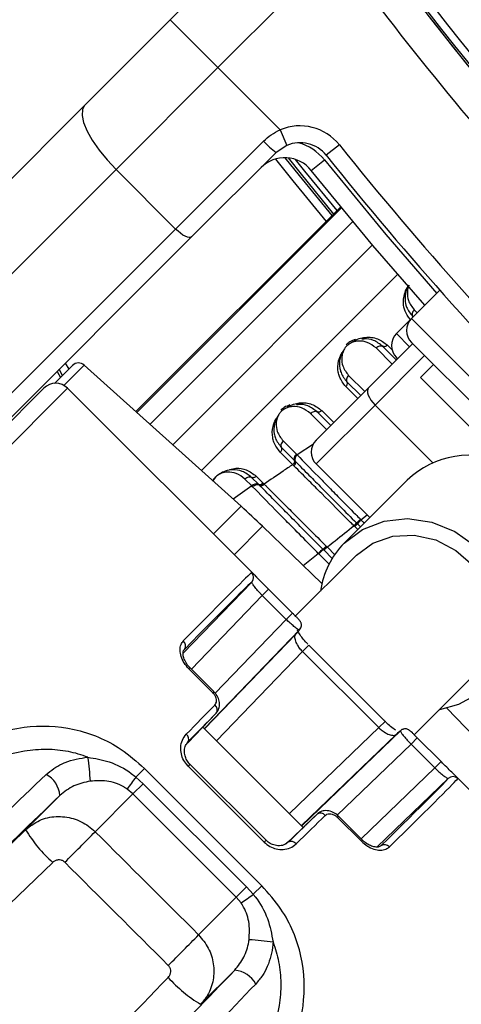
# Paper-space layout '3M DUO In Ground Anchor' of a CAD drawing. Header units: millimetres. Extents: x 10 to 10335, y 20 to 7920.
# Tile 73 of 116: x 3529 to 3555, y 7733 to 7792. Entities that reach past the tile are written whole.
import ezdxf

# ---------------------------------------------------------------- set-up
doc = ezdxf.new("R2010")
doc.units = ezdxf.units.MM
doc.layers.add('COMPONENT_GEOMETRY', color=7, linetype='Continuous')
doc.styles.add('SLDTEXTSTYLE0', font='TXT', dxfattribs={"width": 0.75})
doc.dimstyles.new('SLDDIMSTYLE2', dxfattribs={"dimtxt": 75, "dimasz": 3.302, "dimexe": 0, "dimexo": 0.0625, "dimgap": 18.75, "dimtad": 0, "dimtih": 1, "dimtoh": 1, "dimdec": 0, "dimrnd": 1e-09, "dimzin": 12, "dimdsep": 46, "dimtxsty": 'SLDTEXTSTYLE0', "dimsah": 1, "dimcen": 0.09, "dimadec": 0, "dimazin": 3, "dimtfac": 1, "dimtdec": 3, "dimtofl": 0, "dimtmove": 0, "dimatfit": 3, "dimfxl": 1, "dimfrac": 2, "dimtolj": 1, "dimtzin": 12, "dimarcsym": 0})

# ---------------------------------------------------------------- blocks, each defined once
blk = doc.blocks.new('_D_17')
at = {"layer": 'COMPONENT_GEOMETRY', "color": 7}
for p, q in [((3584.006, 7919.655), (364.551, 7919.655)), ((367.726, 7919.655), (367.726, 6439.179)), ((367.726, 4839.641), (367.726, 6320.117)), ((2084.418, 4839.641), (364.551, 4839.641))]:
    blk.add_line(p, q, dxfattribs=at)
for points in [[(367.726, 7919.655), (367.218, 7916.353), (368.234, 7916.353)], [(367.726, 4839.641), (368.234, 4842.943), (367.218, 4842.943)]]:
    blk.add_solid(points, dxfattribs=at)
at = {"layer": 'COMPONENT_GEOMETRY', "color": 7, "insert": (256.892, 6416.797), "char_height": 75, "attachment_point": 1, "style": 'SLDTEXTSTYLE0'}
blk.add_mtext('3080', dxfattribs=at)

psp = doc.layouts.new('3M DUO In Ground Anchor')

# ---------------------------------------------------------------- linework, layer by layer
at = {"color": 7, "linetype": 'Continuous', "lineweight": 25}
for p, q in [((3537.884, 7791.701), (3545.114, 7798.931)), ((3547.718, 7795.879), (3540.712, 7788.873)), ((3532.805, 7786.622), (3537.884, 7791.701)), ((3537.884, 7791.701), (3540.712, 7788.873)), ((3540.712, 7788.873), (3534.666, 7782.826)), ((3544.403, 7785.182), (3540.712, 7788.873)), ((3502.818, 7756.635), (3532.805, 7786.622)), ((3544.403, 7785.182), (3544.793, 7784.261)), ((3538.202, 7779.291), (3543.419, 7784.508)), ((3544.793, 7784.261), (3544.159, 7783.834)), ((3547.916, 7784.293), (3547.135, 7783.669)), ((3544.159, 7783.834), (3539.151, 7778.826)), ((3546.243, 7782.776), (3547.024, 7783.401)), ((3534.666, 7782.826), (3504.679, 7752.839)), ((3538.202, 7779.291), (3534.666, 7782.826)), ((3547.997, 7780.612), (3535.844, 7768.459)), ((3508.215, 7749.304), (3538.202, 7779.291)), ((3539.151, 7778.826), (3509.164, 7748.839)), ((3553.873, 7775.659), (3552.191, 7773.976)), ((3552.191, 7773.976), (3551.299, 7773.084)), ((3549.643, 7769.873), (3552.262, 7772.491)), ((3552.191, 7772.562), (3568.596, 7756.157)), ((3551.292, 7771.521), (3550.48, 7772.333)), ((3551.369, 7771.599), (3551.299, 7771.669)), ((3532.092, 7771.201), (3531.025, 7770.134)), ((3531.167, 7770.842), (3531.375, 7770.484)), ((3542.085, 7762.84), (3532.78, 7771.219)), ((3553.499, 7771.254), (3552.721, 7770.476)), ((3548.366, 7770.218), (3549.177, 7769.407)), ((3566.51, 7756.687), (3552.721, 7770.476)), ((3506.816, 7746.278), (3530.381, 7769.843)), ((3543.016, 7758.622), (3531.795, 7769.843)), ((3546.534, 7766.764), (3549.643, 7769.873)), ((3550.032, 7768.847), (3546.534, 7765.349)), ((3547.403, 7767.632), (3546.591, 7768.444)), ((3544.574, 7766.72), (3545.362, 7765.932)), ((3545.143, 7765.314), (3544.407, 7766.051)), ((3544.477, 7766.329), (3545.253, 7765.553)), ((3545.253, 7765.553), (3545.3, 7765.506)), ((3545.221, 7765.237), (3545.143, 7765.314)), ((3549.716, 7762.167), (3546.534, 7765.349)), ((3542.723, 7764.045), (3542.312, 7764.457)), ((3543.108, 7764.149), (3542.702, 7764.555)), ((3542.981, 7764.624), (3543.382, 7764.223)), ((3551.942, 7764.394), (3548.204, 7760.655)), ((3542.768, 7763.999), (3542.723, 7764.045)), ((3543.152, 7764.104), (3543.108, 7764.149)), ((3543.182, 7764.074), (3543.152, 7764.104)), ((3543.382, 7764.223), (3543.426, 7764.179)), ((3543.426, 7764.179), (3543.456, 7764.149)), ((3549.16, 7762.071), (3549.192, 7762.039)), ((3546.883, 7758.25), (3543.362, 7761.65)), ((3548.798, 7761.66), (3548.777, 7761.682)), ((3548.83, 7761.629), (3548.798, 7761.66)), ((3548.928, 7761.852), (3548.949, 7761.831)), ((3548.949, 7761.831), (3548.98, 7761.8)), ((3548.98, 7761.8), (3549.164, 7761.616)), ((3546.967, 7760.264), (3546.938, 7760.293)), ((3546.987, 7760.244), (3546.967, 7760.264)), ((3547.134, 7760.47), (3547.163, 7760.441)), ((3547.163, 7760.441), (3547.182, 7760.422)), ((3548.925, 7759.934), (3545.28, 7756.288)), ((3546.694, 7760.015), (3546.664, 7760.045)), ((3538.649, 7754.122), (3542.715, 7758.34)), ((3543.343, 7757.542), (3543.717, 7757.916)), ((3543.717, 7757.916), (3545.131, 7756.502)), ((3544.758, 7756.128), (3543.343, 7757.542)), ((3544.758, 7756.128), (3545.131, 7756.502)), ((3545.55, 7755.501), (3539.906, 7749.645)), ((3550.623, 7750.074), (3546.108, 7754.589)), ((3550.249, 7749.701), (3545.735, 7754.215)), ((3540.403, 7751.773), (3538.988, 7753.187)), ((3540.47, 7751.84), (3539.056, 7753.255)), ((3552.354, 7749.277), (3555.968, 7752.891)), ((3540.47, 7751.84), (3540.47, 7751.84)), ((3557.684, 7747.328), (3554.283, 7750.849)), ((3538.919, 7748.806), (3540.604, 7750.555)), ((3545.77, 7743.781), (3539.815, 7749.736)), ((3551.535, 7749.516), (3545.679, 7743.872)), ((3552.162, 7748.724), (3552.536, 7749.097)), ((3553.95, 7747.683), (3552.536, 7749.097)), ((3552.162, 7748.724), (3553.576, 7747.309)), ((3543.455, 7742.907), (3538.941, 7747.421)), ((3543.564, 7743.016), (3539.05, 7747.53)), ((3553.576, 7747.309), (3553.95, 7747.683)), ((3535.841, 7746.77), (3536.35, 7747.279)), ((3535.841, 7746.77), (3536.278, 7746.373)), ((3536.35, 7747.279), (3543.313, 7740.316)), ((3565.877, 7735.761), (3554.656, 7746.982)), ((3536.278, 7746.373), (3535.668, 7745.763)), ((3536.278, 7746.373), (3542.407, 7740.244)), ((3550.162, 7742.621), (3554.374, 7746.681)), ((3529.304, 7743.641), (3531.338, 7745.674)), ((3533.428, 7743.522), (3535.668, 7745.763)), ((3535.668, 7745.763), (3535.329, 7746.05)), ((3541.797, 7739.634), (3535.668, 7745.763)), ((3544.751, 7742.8), (3546.589, 7744.57)), ((3549.289, 7743.022), (3547.874, 7744.436)), ((3547.874, 7744.436), (3547.874, 7744.436)), ((3547.807, 7744.369), (3549.221, 7742.954)), ((3542.804, 7739.807), (3543.313, 7740.316)), ((3542.407, 7740.244), (3541.797, 7739.634)), ((3542.407, 7740.244), (3542.804, 7739.807)), ((3539.565, 7737.402), (3541.797, 7739.634)), ((3542.084, 7739.295), (3541.797, 7739.634)), ((3539.684, 7733.279), (3541.708, 7735.304))]:
    psp.add_line(p, q, dxfattribs=at)
at = {"color": 8, "linetype": 'Continuous', "lineweight": 25}
for p, q in [((3547.998, 7780.612), (3535.845, 7768.459)), ((3535.898, 7768.411), (3548.043, 7780.556)), ((3548.718, 7779.739), (3536.683, 7767.704)), ((3549.883, 7778.351), (3538.027, 7766.494)), ((3551.374, 7776.607), (3539.729, 7764.962)), ((3552.353, 7774.498), (3552.533, 7774.318)), ((3552.191, 7773.976), (3570.01, 7756.157)), ((3551.299, 7773.084), (3552.077, 7772.306)), ((3551.048, 7771.277), (3550.09, 7772.235)), ((3550.759, 7772.403), (3551.039, 7772.123)), ((3531.658, 7771.333), (3531.865, 7770.974)), ((3552.969, 7771.784), (3550.032, 7768.847)), ((3531.5, 7770.609), (3531.292, 7770.967)), ((3531.572, 7770.011), (3532.78, 7771.219)), ((3548.464, 7770.609), (3549.421, 7769.651)), ((3531.795, 7769.843), (3507.357, 7745.406)), ((3549.003, 7769.232), (3548.296, 7769.94)), ((3546.87, 7768.514), (3547.577, 7767.806)), ((3553.457, 7765.422), (3550.032, 7768.847)), ((3547.159, 7767.388), (3546.201, 7768.346)), ((3546.378, 7766.528), (3545.41, 7765.884)), ((3542.723, 7764.045), (3541.613, 7763.265)), ((3542.085, 7762.84), (3540.442, 7761.197)), ((3549.192, 7762.039), (3549.559, 7762.324)), ((3541.675, 7759.963), (3543.362, 7761.65)), ((3549.004, 7761.455), (3548.83, 7761.629)), ((3547.514, 7759.717), (3546.987, 7760.244)), ((3547.182, 7760.422), (3547.672, 7759.932)), ((3545.768, 7759.326), (3546.664, 7760.045)), ((3547.313, 7759.396), (3546.694, 7760.015)), ((3543.343, 7757.542), (3539.135, 7753.176)), ((3540.538, 7751.75), (3544.758, 7756.128)), ((3539.92, 7749.631), (3545.329, 7755.244)), ((3545.735, 7754.215), (3546.108, 7754.589)), ((3545.735, 7754.215), (3540.631, 7748.92)), ((3539.056, 7753.255), (3538.988, 7753.187)), ((3540.47, 7751.84), (3540.403, 7751.773)), ((3550.249, 7749.701), (3544.954, 7744.597)), ((3550.249, 7749.701), (3550.623, 7750.074)), ((3545.665, 7743.886), (3551.278, 7749.295)), ((3547.791, 7744.511), (3552.162, 7748.724)), ((3539.05, 7747.53), (3538.941, 7747.421)), ((3553.576, 7747.309), (3549.21, 7743.101)), ((3547.874, 7744.436), (3547.807, 7744.369)), ((3543.564, 7743.016), (3543.455, 7742.907)), ((3549.289, 7743.022), (3549.221, 7742.954))]:
    psp.add_line(p, q, dxfattribs=at)
at = {"color": 7, "linetype": 'Continuous', "lineweight": 25, "flags": 128}
for points in [[(3532.805, 7786.622), (3532.671, 7786.379), (3532.65, 7786.037), (3532.744, 7785.608), (3532.95, 7785.11), (3533.258, 7784.561), (3533.657, 7783.982), (3534.133, 7783.397), (3534.666, 7782.826)], [(3552.983, 7774.768), (3549.908, 7778.321), (3546.243, 7782.776)], [(3539.151, 7778.826), (3539.09, 7778.792), (3539.004, 7778.787), (3538.897, 7778.81), (3538.773, 7778.862), (3538.635, 7778.939), (3538.491, 7779.039), (3538.344, 7779.158), (3538.202, 7779.291)], [(3549.432, 7772.863), (3549.418, 7772.829), (3549.4, 7772.8), (3549.379, 7772.777), (3549.356, 7772.761), (3549.33, 7772.752), (3549.304, 7772.751), (3549.277, 7772.757), (3549.251, 7772.771)], [(3549.643, 7769.873), (3549.595, 7769.797), (3549.575, 7769.697), (3549.585, 7769.576), (3549.625, 7769.44), (3549.693, 7769.294), (3549.785, 7769.142), (3549.9, 7768.991), (3550.032, 7768.847)], [(3545.543, 7768.974), (3545.529, 7768.94), (3545.511, 7768.911), (3545.49, 7768.888), (3545.467, 7768.872), (3545.441, 7768.863), (3545.415, 7768.862), (3545.388, 7768.868), (3545.362, 7768.882)], [(3548.204, 7760.655), (3549.284, 7761.469), (3550.563, 7761.965), (3551.961, 7762.112), (3553.389, 7761.901), (3554.758, 7761.346), (3555.981, 7760.48), (3556.983, 7759.359), (3557.699, 7758.052), (3558.085, 7756.643), (3558.117, 7755.219), (3557.793, 7753.87), (3557.133, 7752.681), (3556.178, 7751.726), (3554.989, 7751.066), (3553.843, 7750.767)], [(3548.925, 7759.934), (3549.908, 7760.656), (3551.08, 7761.064), (3552.353, 7761.126), (3553.633, 7760.839), (3554.825, 7760.224), (3555.84, 7759.326), (3556.604, 7758.212), (3557.06, 7756.964), (3557.173, 7755.676), (3556.936, 7754.442), (3556.365, 7753.354), (3555.968, 7752.891)], [(3515.927, 7730.718), (3517.586, 7732.321), (3519.251, 7733.928), (3520.918, 7735.538), (3522.59, 7737.153), (3524.264, 7738.771), (3525.942, 7740.391), (3527.622, 7742.015), (3529.304, 7743.641)], [(3530.912, 7741.699), (3529.372, 7740.21), (3527.833, 7738.723), (3526.296, 7737.238), (3524.762, 7735.755), (3523.23, 7734.275), (3521.7, 7732.798), (3520.174, 7731.324), (3518.651, 7729.854)]]:
    psp.add_lwpolyline(points, dxfattribs=at)
at = {"color": 8, "linetype": 'Continuous', "lineweight": 25, "flags": 128}
for points in [[(3544.129, 7783.45), (3545.155, 7782.158), (3547.123, 7779.738)], [(3547.478, 7780.093), (3545.545, 7782.471), (3544.705, 7783.527)], [(3544.87, 7783.519), (3545.642, 7782.548), (3547.566, 7780.181)], [(3547.773, 7780.388), (3545.87, 7782.731), (3545.318, 7783.423)], [(3547.024, 7783.401), (3550.671, 7778.967), (3553.692, 7775.477)]]:
    psp.add_lwpolyline(points, dxfattribs=at)
at = {"color": 7, "linetype": 'Continuous', "lineweight": 25}
for centre, radius, start, end in [((3615.689, 7819.655), 100, 335.6403, 204.3597), ((3615.689, 7819.655), 99, 335.85846, 204.14154), ((3615.689, 7819.655), 97.605, 336.17087, 203.82913), ((3710.936, 7914.902), 196.166, 213.6328, 236.3672), ((3710.936, 7914.902), 197.208, 213.6328, 236.3672), ((3710.936, 7914.902), 200, 213.6328, 223.66149), ((3710.936, 7914.902), 200, 213.6328, 220.85259), ((3710.936, 7914.902), 199.889, 213.6328, 236.3672), ((3710.936, 7914.902), 199.431, 213.6328, 236.3672), ((3710.523, 7915.455), 202, 216.29644, 222.07236), ((3545.573, 7782.42), 3, 38.64351, 112.95834), ((3547.388, 7788.125), 5.37, 222.33767, 233.03389), ((3545.573, 7782.42), 2, 38.64351, 112.95834), ((3709.593, 7913.559), 207, 218.64351, 231.35649), ((3709.593, 7913.559), 208, 218.64351, 231.35649), ((3544.681, 7781.527), 2, 38.64351, 135), ((3552.898, 7773.269), 1, 135, 225), ((3552.006, 7772.377), 1, 135, 225), ((3532.445, 7770.847), 0.5, 48, 135), ((3531.088, 7769.136), 1, 45, 135), ((3547.241, 7766.056), 1, 135, 225), ((3545.071, 7765.427), 0.242, 308.11699, 18.95921), ((3545.619, 7765.618), 0.338, 128.20978, 199.38241), ((3555.644, 7760.479), 5.387, 65.48404, 133.40068), ((3542.987, 7763.834), 0.338, 68.94171, 141.22318), ((3543.195, 7764.374), 0.241, 248.94171, 321.22318), ((3543.268, 7764.301), 0.242, 249.27163, 321.07995), ((3508.629, 7725.683), 50, 46, 48), ((3550.223, 7760.916), 1.525, 132.56611, 144.57238), ((3548.047, 7762.481), 1.082, 312.3784, 324.46193), ((3548.092, 7762.432), 1.09, 312.56717, 324.56736), ((3548.398, 7758.412), 2.381, 127.81522, 136.71696), ((3551.788, 7757.119), 5.035, 135.38886, 172.11797), ((3546.014, 7761.522), 1.537, 306.94845, 316.79877), ((3545.932, 7761.596), 1.715, 307.96313, 316.78851), ((3542.428, 7758.618), 0.4, 315.97419, 45.00549), ((3538.425, 7754.563), 0.366, 323.35972, 50.85713), ((3540.307, 7750.759), 0.361, 325.58488, 52.19603), ((3538.625, 7749.024), 0.354, 330.12208, 54.40619), ((3517.113, 7745.59), 16.06, 3.32925, 8.43075), ((3529.805, 7745.557), 1.537, 4.3901, 62.3583), ((3569.12, 7722.584), 41.14, 143.99178, 145.2226), ((3554.652, 7746.394), 0.4, 44.99451, 134.02581), ((3546.793, 7744.273), 0.361, 37.80397, 124.41512), ((3536.488, 7747.954), 8.379, 210.98164, 228.28808), ((3329.853, 7943.568), 285.413, 314.98827, 315.50096), ((3545.058, 7742.591), 0.354, 35.59381, 119.87792), ((3550.597, 7742.391), 0.366, 39.14287, 126.64028), ((3518.618, 7773.086), 41.14, 304.7774, 306.00822), ((3336.947, 7936.493), 284.062, 314.98843, 315.50308), ((3541.624, 7721.079), 16.06, 81.56925, 86.67075), ((3541.591, 7733.771), 1.537, 27.6417, 85.6099), ((3544.01, 7740.458), 8.381, 221.77421, 238.9267)]:
    psp.add_arc(centre, radius, start, end, dxfattribs=at)
at = {"color": 8, "linetype": 'Continuous', "lineweight": 25}
for centre, radius, start, end in [((3615.689, 7819.655), 97.434, 336.20971, 203.79029), ((3615.689, 7819.655), 96.934, 336.32441, 203.67559), ((3544.681, 7781.527), 3, 38.64351, 74.4516)]:
    psp.add_arc(centre, radius, start, end, dxfattribs=at)
at = {"color": 7, "linetype": 'Continuous', "lineweight": 25}
for centre, major_axis, ratio, start_param, end_param in [((3523.25, 7738.791), (19.478, 20.12), 0.005812, 0.036726, 0.652436), ((3523.537, 7738.513), (19.196, 19.837), 0.005896, 0.036723, 0.652433), ((3526.365, 7735.684), (19.196, 19.837), 0.005896, 6.121398, 6.243351), ((3526.078, 7735.962), (19.478, 20.12), 0.005812, 0.728993, 0.850946), ((3526.365, 7735.684), (19.196, 19.837), 0.005896, 0.728991, 0.850944), ((3531.718, 7730.331), (19.837, 19.196), 0.005896, 0.039835, 0.161788), ((3534.547, 7727.503), (19.837, 19.196), 0.005896, 5.630752, 6.246462), ((3534.825, 7727.216), (20.12, 19.478), 0.005812, 5.630749, 6.24646), ((3531.718, 7730.331), (19.837, 19.196), 0.005896, 5.432242, 5.554195), ((3531.996, 7730.044), (20.12, 19.478), 0.005812, 5.432239, 5.554192), ((1923.873, 9424.597), (6583.897, -6583.897), 0.005609, 4.964966, 4.965927), ((1922.199, 9422.923), (6585.602, -6582.254), 0.005696, 4.964964, 4.965926), ((3547.183, 7743.318), (114.848, 118.591), 0.005437, 1.647322, 1.751402)]:
    psp.add_ellipse(centre, major_axis=major_axis, ratio=ratio, start_param=start_param, end_param=end_param, dxfattribs=at)
for points, knots in [([(3543.419, 7784.508), (3543.564, 7784.641), (3543.861, 7784.911), (3544.22, 7785.091), (3544.403, 7785.182)], [0, 0, 0, 0, 0.491259, 1, 1, 1, 1]), ([(3552.03, 7775.953), (3552.02, 7775.939), (3551.931, 7775.819), (3551.833, 7775.516), (3551.788, 7775.09), (3551.893, 7774.571), (3552.118, 7774.283), (3552.255, 7774.107)], [0, 0, 0, 0, 0.019593, 0.174111, 0.402339, 0.637038, 1, 1, 1, 1]), ([(3552.353, 7774.498), (3552.323, 7774.463), (3552.263, 7774.393), (3552.222, 7774.27), (3552.223, 7774.172), (3552.246, 7774.125), (3552.255, 7774.107)], [0, 0, 0, 0, 0.279636, 0.559272, 0.838908, 1, 1, 1, 1]), ([(3550.09, 7772.235), (3549.925, 7772.363), (3549.63, 7772.592), (3549.132, 7772.668), (3548.755, 7772.605), (3548.503, 7772.486), (3548.327, 7772.341), (3548.191, 7772.159), (3548.088, 7771.918), (3548.034, 7771.568), (3548.102, 7771.08), (3548.329, 7770.784), (3548.464, 7770.609)], [0, 0, 0, 0, 0.181549, 0.323795, 0.40885, 0.462296, 0.504185, 0.545984, 0.60056, 0.677304, 0.807908, 1, 1, 1, 1]), ([(3548.868, 7772.741), (3548.754, 7772.702), (3548.558, 7772.637), (3548.394, 7772.489), (3548.325, 7772.428)], [0, 0, 0, 0, 0.582959, 1, 1, 1, 1]), ([(3548.721, 7772.617), (3548.844, 7772.682), (3549.085, 7772.808), (3549.318, 7772.845), (3549.432, 7772.863)], [0, 0, 0, 0, 0.511867, 1, 1, 1, 1]), ([(3550.48, 7772.333), (3550.308, 7772.467), (3549.991, 7772.715), (3549.533, 7772.793), (3549.289, 7772.774), (3549.251, 7772.771)], [0, 0, 0, 0, 0.500688, 0.922786, 1, 1, 1, 1]), ([(3549.432, 7772.863), (3549.435, 7772.863), (3549.702, 7772.893), (3550.207, 7772.833), (3550.575, 7772.546), (3550.759, 7772.403)], [0, 0, 0, 0, 0.005036, 0.503601, 1, 1, 1, 1]), ([(3548.296, 7769.94), (3548.149, 7770.126), (3547.947, 7770.384), (3547.813, 7770.909), (3547.816, 7771.361), (3547.966, 7771.779), (3548.065, 7771.95), (3548.086, 7771.986)], [0, 0, 0, 0, 0.35082, 0.485426, 0.783992, 0.954198, 1, 1, 1, 1]), ([(3548.135, 7772.064), (3548.118, 7772.035), (3548.035, 7771.89), (3547.908, 7771.522), (3547.912, 7771.118), (3548.038, 7770.634), (3548.228, 7770.393), (3548.366, 7770.218)], [0, 0, 0, 0, 0.041437, 0.201296, 0.499179, 0.63727, 1, 1, 1, 1]), ([(3550.09, 7772.235), (3550.125, 7772.265), (3550.195, 7772.324), (3550.318, 7772.366), (3550.416, 7772.365), (3550.463, 7772.341), (3550.48, 7772.333)], [0, 0, 0, 0, 0.279636, 0.559272, 0.838908, 1, 1, 1, 1]), ([(3548.464, 7770.609), (3548.434, 7770.574), (3548.374, 7770.503), (3548.333, 7770.381), (3548.334, 7770.283), (3548.357, 7770.236), (3548.366, 7770.218)], [0, 0, 0, 0, 0.279636, 0.559272, 0.838908, 1, 1, 1, 1]), ([(3544.832, 7768.728), (3544.955, 7768.792), (3545.196, 7768.919), (3545.429, 7768.956), (3545.543, 7768.974)], [0, 0, 0, 0, 0.5118667, 1, 1, 1, 1]), ([(3545.543, 7768.974), (3545.546, 7768.974), (3545.813, 7769.004), (3546.318, 7768.944), (3546.686, 7768.657), (3546.87, 7768.514)], [0, 0, 0, 0, 0.005036, 0.503601, 1, 1, 1, 1]), ([(3546.201, 7768.346), (3546.036, 7768.474), (3545.741, 7768.703), (3545.243, 7768.779), (3544.865, 7768.716), (3544.614, 7768.597), (3544.438, 7768.452), (3544.302, 7768.27), (3544.199, 7768.029), (3544.145, 7767.679), (3544.213, 7767.191), (3544.44, 7766.895), (3544.574, 7766.72)], [0, 0, 0, 0, 0.181549, 0.323795, 0.40885, 0.462296, 0.504185, 0.545984, 0.60056, 0.677304, 0.807908, 1, 1, 1, 1]), ([(3544.979, 7768.851), (3544.865, 7768.813), (3544.669, 7768.748), (3544.505, 7768.6), (3544.436, 7768.539)], [0, 0, 0, 0, 0.582959, 1, 1, 1, 1]), ([(3546.591, 7768.444), (3546.419, 7768.578), (3546.102, 7768.826), (3545.644, 7768.904), (3545.4, 7768.885), (3545.362, 7768.882)], [0, 0, 0, 0, 0.500688, 0.922786, 1, 1, 1, 1]), ([(3546.201, 7768.346), (3546.236, 7768.376), (3546.306, 7768.435), (3546.429, 7768.477), (3546.527, 7768.476), (3546.574, 7768.452), (3546.591, 7768.444)], [0, 0, 0, 0, 0.279636, 0.559272, 0.838908, 1, 1, 1, 1]), ([(3544.407, 7766.051), (3544.26, 7766.237), (3544.058, 7766.495), (3543.924, 7767.02), (3543.927, 7767.472), (3544.077, 7767.89), (3544.176, 7768.06), (3544.197, 7768.097)], [0, 0, 0, 0, 0.35082, 0.485426, 0.783992, 0.954198, 1, 1, 1, 1]), ([(3544.246, 7768.175), (3544.229, 7768.146), (3544.146, 7768.001), (3544.019, 7767.633), (3544.022, 7767.229), (3544.149, 7766.745), (3544.339, 7766.504), (3544.477, 7766.329)], [0, 0, 0, 0, 0.041437, 0.201296, 0.499179, 0.63727, 1, 1, 1, 1]), ([(3544.574, 7766.72), (3544.545, 7766.684), (3544.485, 7766.614), (3544.444, 7766.492), (3544.445, 7766.393), (3544.468, 7766.346), (3544.477, 7766.329)], [0, 0, 0, 0, 0.279636, 0.559272, 0.838908, 1, 1, 1, 1]), ([(3545.143, 7765.314), (3545.165, 7765.334), (3545.209, 7765.373), (3545.25, 7765.44), (3545.268, 7765.505), (3545.258, 7765.537), (3545.253, 7765.553)], [0, 0, 0, 0, 0.249976, 0.499962, 0.749967, 1, 1, 1, 1]), ([(3545.362, 7765.932), (3545.332, 7765.897), (3545.272, 7765.828), (3545.228, 7765.708), (3545.225, 7765.613), (3545.245, 7765.569), (3545.253, 7765.553)], [0, 0, 0, 0, 0.279617, 0.559234, 0.838851, 1, 1, 1, 1]), ([(3545.3, 7765.506), (3545.322, 7765.483), (3545.609, 7765.194), (3546.153, 7764.646), (3547.316, 7763.474), (3548.262, 7762.522), (3548.928, 7761.852)], [0, 0, 0, 0, 0.022107, 0.283651, 0.496206, 1, 1, 1, 1]), ([(3545.362, 7765.932), (3545.362, 7765.932), (3545.378, 7765.916), (3545.394, 7765.9), (3545.41, 7765.884)], [0, 0, 0, 0, 0.009578, 1, 1, 1, 1]), ([(3545.41, 7765.884), (3545.809, 7765.477), (3546.35, 7764.925), (3547.191, 7764.069), (3547.926, 7763.322), (3548.614, 7762.624), (3549.063, 7762.169), (3549.16, 7762.071)], [0, 0, 0, 0, 0.3631036, 0.4923339, 0.6722178, 0.9298681, 1, 1, 1, 1]), ([(3542.702, 7764.555), (3542.527, 7764.691), (3542.209, 7764.939), (3541.655, 7765.028), (3541.192, 7764.956), (3540.839, 7764.789), (3540.576, 7764.585), (3540.459, 7764.426), (3540.405, 7764.353)], [0, 0, 0, 0, 0.291787, 0.529164, 0.69762, 0.815819, 0.915796, 1, 1, 1, 1]), ([(3545.143, 7765.314), (3544.953, 7765.184), (3544.39, 7764.798), (3543.829, 7764.407), (3543.456, 7764.149)], [0, 0, 0, 0, 0.3365034, 1, 1, 1, 1]), ([(3548.777, 7761.682), (3548.711, 7761.747), (3548.06, 7762.399), (3547.144, 7763.314), (3546.028, 7764.429), (3545.514, 7764.943), (3545.221, 7765.237)], [0, 0, 0, 0, 0.050673, 0.503819, 0.716324, 1, 1, 1, 1]), ([(3542.312, 7764.457), (3542.347, 7764.487), (3542.417, 7764.546), (3542.539, 7764.588), (3542.638, 7764.586), (3542.685, 7764.563), (3542.702, 7764.555)], [0, 0, 0, 0, 0.279636, 0.559272, 0.838908, 1, 1, 1, 1]), ([(3542.768, 7763.999), (3542.803, 7764.029), (3542.873, 7764.089), (3542.994, 7764.133), (3543.09, 7764.134), (3543.136, 7764.112), (3543.152, 7764.104)], [0, 0, 0, 0, 0.279684, 0.559369, 0.839055, 1, 1, 1, 1]), ([(3546.664, 7760.045), (3546.551, 7760.159), (3546.086, 7760.63), (3545.382, 7761.343), (3544.649, 7762.086), (3543.767, 7762.982), (3543.198, 7763.562), (3542.768, 7763.999)], [0, 0, 0, 0, 0.078702, 0.324589, 0.496687, 0.620034, 1, 1, 1, 1]), ([(3546.938, 7760.293), (3546.885, 7760.346), (3546.194, 7761.041), (3545.23, 7762.011), (3544.101, 7763.147), (3543.536, 7763.717), (3543.23, 7764.026), (3543.182, 7764.074)], [0, 0, 0, 0, 0.038183, 0.500666, 0.703622, 0.953369, 1, 1, 1, 1]), ([(3543.456, 7764.149), (3543.503, 7764.102), (3543.802, 7763.802), (3544.356, 7763.249), (3545.506, 7762.099), (3546.457, 7761.147), (3547.134, 7760.47)], [0, 0, 0, 0, 0.0466064, 0.2962956, 0.499313, 1, 1, 1, 1]), ([(3548.949, 7761.831), (3548.95, 7761.835), (3548.954, 7761.846), (3548.992, 7761.894), (3549.065, 7761.974), (3549.128, 7762.039), (3549.16, 7762.071)], [0, 0, 0, 0, 0.161031, 0.440687, 0.720344, 1, 1, 1, 1]), ([(3547.182, 7760.422), (3547.34, 7760.547), (3547.87, 7760.968), (3548.403, 7761.387), (3548.777, 7761.682)], [0, 0, 0, 0, 0.297159, 1, 1, 1, 1]), ([(3546.693, 7760.016), (3546.726, 7760.048), (3546.791, 7760.113), (3546.882, 7760.196), (3546.94, 7760.247), (3546.96, 7760.259), (3546.967, 7760.264)], [0, 0, 0, 0, 0.279621, 0.559243, 0.838864, 1, 1, 1, 1]), ([(3542.939, 7758.698), (3542.947, 7758.691), (3543.013, 7758.628), (3543.224, 7758.412), (3543.493, 7758.14), (3543.662, 7757.971), (3543.717, 7757.916)], [0, 0, 0, 0, 0.055541, 0.448611, 0.821798, 1, 1, 1, 1]), ([(3543.343, 7757.542), (3543.305, 7757.582), (3543.185, 7757.705), (3542.999, 7757.916), (3542.829, 7758.133), (3542.722, 7758.292), (3542.717, 7758.324), (3542.715, 7758.34)], [0, 0, 0, 0, 0.100508, 0.3121807, 0.5376096, 0.7684322, 1, 1, 1, 1]), ([(3545.55, 7755.501), (3545.532, 7755.501), (3545.496, 7755.501), (3545.333, 7755.614), (3545.115, 7755.793), (3544.911, 7755.978), (3544.794, 7756.093), (3544.758, 7756.128)], [0, 0, 0, 0, 0.229764, 0.461988, 0.689005, 0.904491, 1, 1, 1, 1]), ([(3545.131, 7756.502), (3545.153, 7756.48), (3545.222, 7756.411), (3545.297, 7756.336), (3545.334, 7756.297), (3545.335, 7756.296)], [0, 0, 0, 0, 0.2987303, 0.9769725, 1, 1, 1, 1]), ([(3545.547, 7755.499), (3545.579, 7755.538), (3545.636, 7755.609), (3545.665, 7755.731), (3545.663, 7755.833), (3545.643, 7755.915), (3545.615, 7755.975), (3545.589, 7756.016), (3545.561, 7756.054), (3545.511, 7756.112), (3545.441, 7756.187), (3545.358, 7756.273), (3545.335, 7756.295)], [0, 0, 0, 0, 0.128143, 0.230408, 0.315912, 0.389062, 0.449791, 0.49883, 0.553435, 0.66115, 0.908642, 1, 1, 1, 1]), ([(3545.735, 7754.215), (3545.719, 7754.231), (3545.639, 7754.314), (3545.552, 7754.423), (3545.42, 7754.619), (3545.307, 7754.85), (3545.257, 7755.105), (3545.305, 7755.197), (3545.329, 7755.244)], [0, 0, 0, 0, 0.037552, 0.192543, 0.235301, 0.473994, 0.7355, 1, 1, 1, 1]), ([(3546.047, 7754.656), (3546, 7754.704), (3545.861, 7754.845), (3545.669, 7755.088), (3545.505, 7755.325), (3545.43, 7755.48), (3545.425, 7755.496), (3545.424, 7755.502)], [0, 0, 0, 0, 0.121633, 0.360167, 0.618649, 0.86492, 1, 1, 1, 1]), ([(3538.988, 7753.187), (3538.888, 7753.302), (3538.688, 7753.531), (3538.51, 7753.928), (3538.444, 7754.314), (3538.495, 7754.638), (3538.607, 7754.783), (3538.656, 7754.847)], [0, 0, 0, 0, 0.199752, 0.399876, 0.607041, 0.826549, 1, 1, 1, 1]), ([(3539.058, 7753.257), (3539.047, 7753.267), (3538.95, 7753.352), (3538.807, 7753.559), (3538.672, 7753.847), (3538.632, 7754.11), (3538.666, 7754.282), (3538.702, 7754.318), (3538.719, 7754.334)], [0, 0, 0, 0, 0.023954, 0.2138081, 0.4082218, 0.6107183, 0.823382, 1, 1, 1, 1]), ([(3540.528, 7751.044), (3540.553, 7751.076), (3540.607, 7751.144), (3540.633, 7751.289), (3540.607, 7751.456), (3540.531, 7751.626), (3540.445, 7751.724), (3540.403, 7751.773)], [0, 0, 0, 0, 0.18302, 0.400043, 0.604373, 0.802384, 1, 1, 1, 1]), ([(3540.599, 7750.566), (3540.653, 7750.627), (3540.771, 7750.762), (3540.826, 7751.047), (3540.783, 7751.36), (3540.656, 7751.641), (3540.515, 7751.78), (3540.462, 7751.832)], [0, 0, 0, 0, 0.179133, 0.390229, 0.61073, 0.852308, 1, 1, 1, 1]), ([(3521.602, 7745.944), (3522.273, 7746.464), (3523.613, 7747.503), (3526.112, 7748.94), (3528.989, 7749.888), (3532.176, 7749.777), (3534.675, 7748.763), (3535.901, 7747.677), (3536.35, 7747.279)], [0, 0, 0, 0, 0.151687, 0.303172, 0.526485, 0.711728, 0.894443, 1, 1, 1, 1]), ([(3550.249, 7749.701), (3550.265, 7749.685), (3550.348, 7749.605), (3550.457, 7749.518), (3550.653, 7749.386), (3550.884, 7749.273), (3551.139, 7749.223), (3551.231, 7749.271), (3551.278, 7749.295)], [0, 0, 0, 0, 0.037552, 0.192543, 0.235301, 0.473994, 0.7355, 1, 1, 1, 1]), ([(3551.238, 7749.557), (3551.146, 7749.623), (3550.974, 7749.748), (3550.718, 7749.974), (3550.589, 7750.112), (3550.547, 7750.157)], [0, 0, 0, 0, 0.436575, 0.815416, 1, 1, 1, 1]), ([(3538.941, 7747.421), (3538.849, 7747.53), (3538.664, 7747.748), (3538.521, 7748.147), (3538.487, 7748.564), (3538.577, 7748.984), (3538.745, 7749.2), (3538.832, 7749.312)], [0, 0, 0, 0, 0.178374, 0.356819, 0.547919, 0.766995, 1, 1, 1, 1]), ([(3551.535, 7749.516), (3551.535, 7749.498), (3551.535, 7749.462), (3551.648, 7749.299), (3551.826, 7749.081), (3552.012, 7748.877), (3552.127, 7748.76), (3552.162, 7748.724)], [0, 0, 0, 0, 0.229764, 0.461988, 0.689005, 0.904491, 1, 1, 1, 1]), ([(3551.672, 7749.597), (3551.642, 7749.587), (3551.59, 7749.57), (3551.555, 7749.529), (3551.539, 7749.511)], [0, 0, 0, 0, 0.566671, 1, 1, 1, 1]), ([(3552.458, 7749.175), (3552.43, 7749.202), (3552.35, 7749.282), (3552.231, 7749.398), (3552.133, 7749.488), (3552.079, 7749.535), (3552.013, 7749.579), (3551.937, 7749.614), (3551.836, 7749.633), (3551.739, 7749.631), (3551.687, 7749.605), (3551.672, 7749.597)], [0, 0, 0, 0, 0.098093, 0.28427, 0.490338, 0.634291, 0.698207, 0.765367, 0.853997, 0.957898, 1, 1, 1, 1]), ([(3552.536, 7749.097), (3552.533, 7749.1), (3552.507, 7749.126), (3552.481, 7749.152), (3552.458, 7749.175)], [0, 0, 0, 0, 0.0950245, 1, 1, 1, 1]), ([(3539.051, 7747.531), (3539.047, 7747.534), (3538.968, 7747.599), (3538.853, 7747.777), (3538.74, 7748.053), (3538.713, 7748.362), (3538.774, 7748.653), (3538.886, 7748.775), (3538.941, 7748.834)], [0, 0, 0, 0, 0.008244, 0.166526, 0.333456, 0.531053, 0.774115, 1, 1, 1, 1]), ([(3532.999, 7747.944), (3532.809, 7748.012), (3532.427, 7748.147), (3531.614, 7748.338), (3530.543, 7748.443), (3529.15, 7748.33), (3527.683, 7747.949), (3526.007, 7747.223), (3524.224, 7746.145), (3523.014, 7745.183), (3522.403, 7744.697)], [0, 0, 0, 0, 0.051726, 0.103879, 0.215847, 0.331246, 0.469314, 0.610839, 0.803484, 1, 1, 1, 1]), ([(3530.518, 7746.918), (3530.818, 7747.156), (3531.168, 7747.433), (3532.007, 7747.799), (3532.536, 7747.877), (3532.999, 7747.944)], [0, 0, 0, 0, 0.425665, 0.497035, 1, 1, 1, 1]), ([(3532.999, 7747.944), (3533.422, 7747.872), (3534.335, 7747.716), (3535.275, 7747.221), (3535.752, 7746.841), (3535.841, 7746.77)], [0, 0, 0, 0, 0.413144, 0.890817, 1, 1, 1, 1]), ([(3554.763, 7746.873), (3554.746, 7746.891), (3554.676, 7746.965), (3554.447, 7747.189), (3554.174, 7747.459), (3554.005, 7747.628), (3553.95, 7747.683)], [0, 0, 0, 0, 0.118176, 0.485179, 0.833616, 1, 1, 1, 1]), ([(3514.085, 7731.198), (3516.219, 7733.239), (3521.701, 7738.481), (3527.175, 7743.72), (3530.518, 7746.918)], [0, 0, 0, 0, 0.389328, 1, 1, 1, 1]), ([(3553.576, 7747.309), (3553.616, 7747.271), (3553.739, 7747.151), (3553.95, 7746.965), (3554.167, 7746.795), (3554.326, 7746.688), (3554.358, 7746.684), (3554.374, 7746.681)], [0, 0, 0, 0, 0.100508, 0.3121807, 0.5376096, 0.7684322, 1, 1, 1, 1]), ([(3533.146, 7746.523), (3532.807, 7746.45), (3532.129, 7746.306), (3531.602, 7745.885), (3531.338, 7745.674)], [0, 0, 0, 0, 0.498504, 1, 1, 1, 1]), ([(3535.329, 7746.05), (3535.262, 7746.094), (3534.896, 7746.338), (3534.151, 7746.582), (3533.469, 7746.542), (3533.146, 7746.523)], [0, 0, 0, 0, 0.105262, 0.57608, 1, 1, 1, 1]), ([(3531.338, 7745.674), (3528.009, 7742.466), (3522.561, 7737.214), (3517.109, 7731.959), (3514.988, 7729.914)], [0, 0, 0, 0, 0.611051, 1, 1, 1, 1]), ([(3529.304, 7743.641), (3529.567, 7743.846), (3530.096, 7744.259), (3531.111, 7744.479), (3532.132, 7744.357), (3532.921, 7743.981), (3533.3, 7743.638), (3533.428, 7743.522)], [0, 0, 0, 0, 0.222814, 0.447152, 0.670377, 0.888765, 1, 1, 1, 1]), ([(3547.868, 7744.43), (3547.84, 7744.461), (3547.728, 7744.584), (3547.46, 7744.73), (3547.118, 7744.798), (3546.803, 7744.74), (3546.658, 7744.621), (3546.591, 7744.566)], [0, 0, 0, 0, 0.081916, 0.328284, 0.592564, 0.812081, 1, 1, 1, 1]), ([(3547.078, 7744.494), (3547.109, 7744.519), (3547.178, 7744.573), (3547.323, 7744.599), (3547.49, 7744.573), (3547.66, 7744.497), (3547.758, 7744.411), (3547.807, 7744.369)], [0, 0, 0, 0, 0.18302, 0.400043, 0.604373, 0.802384, 1, 1, 1, 1]), ([(3543.455, 7742.907), (3543.564, 7742.815), (3543.782, 7742.63), (3544.181, 7742.487), (3544.598, 7742.453), (3545.018, 7742.543), (3545.234, 7742.711), (3545.346, 7742.798)], [0, 0, 0, 0, 0.178374, 0.356819, 0.547919, 0.766995, 1, 1, 1, 1]), ([(3544.852, 7742.905), (3544.782, 7742.841), (3544.644, 7742.715), (3544.3, 7742.673), (3543.971, 7742.743), (3543.719, 7742.868), (3543.609, 7742.982), (3543.57, 7743.022)], [0, 0, 0, 0, 0.268525, 0.532908, 0.740458, 0.909071, 1, 1, 1, 1]), ([(3549.221, 7742.954), (3549.336, 7742.854), (3549.565, 7742.654), (3549.962, 7742.476), (3550.348, 7742.41), (3550.672, 7742.461), (3550.817, 7742.573), (3550.881, 7742.622)], [0, 0, 0, 0, 0.199752, 0.399876, 0.607041, 0.826549, 1, 1, 1, 1]), ([(3550.354, 7742.681), (3550.331, 7742.658), (3550.285, 7742.615), (3550.047, 7742.602), (3549.757, 7742.686), (3549.486, 7742.835), (3549.345, 7742.976), (3549.294, 7743.028)], [0, 0, 0, 0, 0.239454, 0.463052, 0.666171, 0.87916, 1, 1, 1, 1]), ([(3531.629, 7741.709), (3531.608, 7741.728), (3531.544, 7741.785), (3531.409, 7741.845), (3531.231, 7741.858), (3531.054, 7741.812), (3530.959, 7741.736), (3530.912, 7741.699)], [0, 0, 0, 0, 0.108678, 0.323219, 0.545584, 0.772492, 1, 1, 1, 1]), ([(3541.978, 7725.568), (3542.498, 7726.239), (3543.537, 7727.579), (3544.974, 7730.078), (3545.922, 7732.955), (3545.811, 7736.142), (3544.797, 7738.641), (3543.711, 7739.867), (3543.313, 7740.316)], [0, 0, 0, 0, 0.151687, 0.303172, 0.526485, 0.711728, 0.894443, 1, 1, 1, 1]), ([(3542.804, 7739.807), (3542.842, 7739.761), (3543.195, 7739.327), (3543.722, 7738.404), (3543.894, 7737.439), (3543.978, 7736.965)], [0, 0, 0, 0, 0.057556, 0.537551, 1, 1, 1, 1]), ([(3542.557, 7737.112), (3542.576, 7737.473), (3542.614, 7738.185), (3542.351, 7738.878), (3542.138, 7739.217), (3542.108, 7739.26), (3542.084, 7739.295)], [0, 0, 0, 0, 0.473407, 0.931566, 0.944589, 1, 1, 1, 1]), ([(3539.565, 7737.402), (3539.776, 7737.149), (3540.197, 7736.643), (3540.487, 7735.689), (3540.474, 7734.714), (3540.18, 7733.875), (3539.83, 7733.454), (3539.684, 7733.279)], [0, 0, 0, 0, 0.211532, 0.421691, 0.632628, 0.84791, 1, 1, 1, 1]), ([(3543.978, 7736.965), (3544.046, 7736.775), (3544.181, 7736.393), (3544.372, 7735.58), (3544.477, 7734.509), (3544.364, 7733.116), (3543.983, 7731.649), (3543.257, 7729.973), (3542.179, 7728.19), (3541.217, 7726.98), (3540.731, 7726.369)], [0, 0, 0, 0, 0.051726, 0.103879, 0.215847, 0.331246, 0.469314, 0.610839, 0.803484, 1, 1, 1, 1]), ([(3541.708, 7735.304), (3541.903, 7735.549), (3542.294, 7736.042), (3542.499, 7736.716), (3542.551, 7737.073), (3542.557, 7737.112)], [0, 0, 0, 0, 0.469247, 0.942621, 1, 1, 1, 1]), ([(3543.978, 7736.965), (3543.974, 7736.911), (3543.954, 7736.641), (3543.868, 7736.151), (3543.659, 7735.535), (3543.358, 7734.959), (3543.089, 7734.644), (3542.952, 7734.484)], [0, 0, 0, 0, 0.058575, 0.293761, 0.535291, 0.76329, 1, 1, 1, 1]), ([(3525.948, 7718.954), (3527.992, 7721.075), (3533.248, 7726.527), (3538.5, 7731.975), (3541.708, 7735.304)], [0, 0, 0, 0, 0.388949, 1, 1, 1, 1]), ([(3537.76, 7734.875), (3537.786, 7734.906), (3537.85, 7734.981), (3537.907, 7735.129), (3537.917, 7735.298), (3537.874, 7735.462), (3537.804, 7735.548), (3537.769, 7735.591)], [0, 0, 0, 0, 0.1555249, 0.3741819, 0.5855026, 0.7930179, 1, 1, 1, 1]), ([(3542.952, 7734.484), (3539.753, 7731.141), (3534.515, 7725.667), (3529.273, 7720.185), (3527.232, 7718.051)], [0, 0, 0, 0, 0.610672, 1, 1, 1, 1])]:
    psp.add_open_spline(points, degree=3, knots=knots, dxfattribs=at)
at = {"color": 8, "linetype": 'Continuous', "lineweight": 25}
for points, knots in [([(3552.106, 7773.953), (3551.992, 7774.102), (3551.784, 7774.374), (3551.691, 7774.89), (3551.744, 7775.367), (3551.877, 7775.74), (3552.004, 7775.907), (3552.034, 7775.947)], [0, 0, 0, 0, 0.289653, 0.529386, 0.770871, 0.944075, 1, 1, 1, 1]), ([(3552.043, 7775.937), (3552.027, 7775.904), (3551.962, 7775.766), (3551.93, 7775.457), (3551.988, 7774.969), (3552.217, 7774.674), (3552.353, 7774.498)], [0, 0, 0, 0, 0.056154, 0.237467, 0.545947, 1, 1, 1, 1]), ([(3542.312, 7764.457), (3542.146, 7764.585), (3541.852, 7764.814), (3541.354, 7764.89), (3540.977, 7764.827), (3540.724, 7764.708), (3540.551, 7764.563), (3540.449, 7764.438), (3540.418, 7764.364), (3540.411, 7764.348)], [0, 0, 0, 0, 0.3254725, 0.5804862, 0.7329696, 0.8287847, 0.903882, 0.9788163, 1, 1, 1, 1]), ([(3541.389, 7765.02), (3541.522, 7765.051), (3541.883, 7765.137), (3542.451, 7765.029), (3542.793, 7764.768), (3542.981, 7764.624)], [0, 0, 0, 0, 0.207898, 0.566321, 1, 1, 1, 1]), ([(3549.192, 7762.039), (3549.217, 7762.013), (3549.283, 7761.947), (3549.349, 7761.881), (3549.39, 7761.841)], [0, 0, 0, 0, 0.389424, 1, 1, 1, 1]), ([(3542.71, 7758.901), (3542.725, 7758.894), (3542.752, 7758.882), (3542.88, 7758.756), (3542.939, 7758.698)], [0, 0, 0, 0, 0.538054, 1, 1, 1, 1]), ([(3554.935, 7746.676), (3554.93, 7746.69), (3554.92, 7746.713), (3554.809, 7746.827), (3554.763, 7746.873)], [0, 0, 0, 0, 0.594815, 1, 1, 1, 1])]:
    psp.add_open_spline(points, degree=3, knots=knots, dxfattribs=at)
at = {"color": 7, "linetype": 'Continuous', "lineweight": 25}
for points in [[(3550.759, 7772.403), (3550.737, 7772.383), (3550.692, 7772.345), (3550.615, 7772.314), (3550.539, 7772.307), (3550.5, 7772.324), (3550.48, 7772.333)], [(3548.296, 7769.94), (3548.315, 7769.962), (3548.353, 7770.006), (3548.384, 7770.084), (3548.392, 7770.159), (3548.374, 7770.199), (3548.366, 7770.218)], [(3546.87, 7768.514), (3546.848, 7768.494), (3546.803, 7768.456), (3546.726, 7768.425), (3546.65, 7768.418), (3546.611, 7768.435), (3546.591, 7768.444)], [(3544.407, 7766.051), (3544.426, 7766.073), (3544.464, 7766.117), (3544.495, 7766.195), (3544.503, 7766.27), (3544.485, 7766.31), (3544.477, 7766.329)], [(3542.981, 7764.624), (3542.959, 7764.605), (3542.914, 7764.567), (3542.837, 7764.536), (3542.761, 7764.529), (3542.722, 7764.546), (3542.702, 7764.555)], [(3543.426, 7764.179), (3543.404, 7764.159), (3543.36, 7764.121), (3543.283, 7764.089), (3543.209, 7764.08), (3543.171, 7764.097), (3543.152, 7764.105)], [(3548.949, 7761.831), (3548.947, 7761.826), (3548.942, 7761.816), (3548.908, 7761.776), (3548.859, 7761.722), (3548.818, 7761.681), (3548.798, 7761.66)], [(3547.162, 7760.441), (3547.142, 7760.421), (3547.1, 7760.379), (3547.041, 7760.324), (3546.993, 7760.282), (3546.975, 7760.27), (3546.967, 7760.264)]]:
    psp.add_open_spline(points, degree=3, dxfattribs=at)

# ---------------------------------------------------------------- dimensions: what is measured, and where the dimension line sits
at = {"layer": 'COMPONENT_GEOMETRY', "color": 7}
dim = psp.add_linear_dim(base=(367.726, 7919.655), p1=(2085.688, 4839.641), p2=(3585.276, 7919.655), angle=90, dimstyle='SLDDIMSTYLE2', dxfattribs=at)
dim.commit()
dim.dimension.update_dxf_attribs({"geometry": '_D_17', "text_midpoint": (367.726, 6379.648), "dimtype": 160})

doc.saveas('drawing.dxf')
